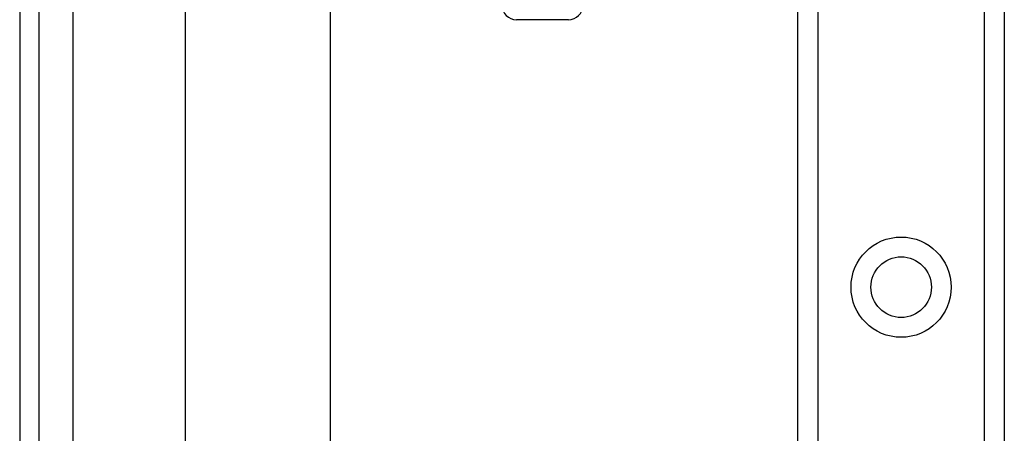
# Model space of a CAD drawing. Header units: inches. Extents: x 0 to 101, y -11 to 66.
# Tile 16 of 86: x 5 to 8.31, y 39.79 to 41.17. Entities that reach past the tile are written whole.
import ezdxf

# ---------------------------------------------------------------- set-up
doc = ezdxf.new("R2010")
doc.units = ezdxf.units.IN
doc.header["$LTSCALE"] = 6.067211
doc.header["$MEASUREMENT"] = 0
doc.layers.add('Visible Edges(ANSI)', color=7, linetype='Continuous', lineweight=25)
doc.layers.add('Visible Tangent Edges(ANSI)', color=7, linetype='Continuous', lineweight=25)

msp = doc.modelspace()

# ---------------------------------------------------------------- linework, layer by layer
at = {"layer": 'Visible Edges(ANSI)'}
for p, q in [((5.0016, 46.8385), (5.0016, 22.8056)), ((5.0669, 22.8056), (5.0669, 46.8385)), ((7.6129, 24.1144), (7.6129, 45.5296)), ((8.3052, 45.5296), (8.3052, 24.1144)), ((5.5584, 28.3336), (5.5584, 41.3105)), ((6.0433, 41.3105), (6.0433, 28.3336)), ((6.8426, 41.1736), (6.6686, 41.1736))]:
    msp.add_line(p, q, dxfattribs=at)
msp.add_circle((7.959, 40.2777), 0.1016, dxfattribs=at)
for centre, start, end in [((6.6686, 41.2221), 180, 270), ((6.8426, 41.2221), 270, 0)]:
    msp.add_arc(centre, 0.0485, start, end, dxfattribs=at)
at = {"layer": 'Visible Tangent Edges(ANSI)'}
for p, q in [((5.1814, 22.8056), (5.1814, 46.8385)), ((7.6793, 45.5296), (7.6793, 24.1144)), ((8.2388, 24.1144), (8.2388, 45.5296))]:
    msp.add_line(p, q, dxfattribs=at)
msp.add_circle((7.959, 40.2777), 0.168, dxfattribs=at)

doc.saveas('drawing.dxf')
